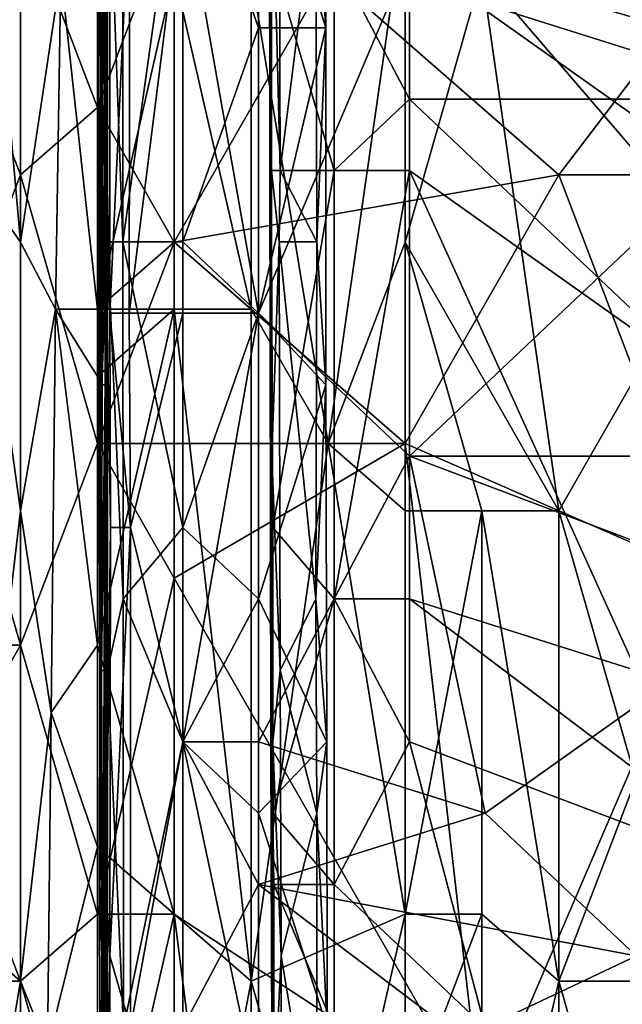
# Model space of a CAD drawing. Extents: x -161 to 11, y -10 to 160.
# Tile 77 of 256: x -1.001 to -0.966, y -0.1062 to -0.049. Entities that reach past the tile are written whole.
import ezdxf

# ---------------------------------------------------------------- set-up
doc = ezdxf.new("R2010")
doc.units = 0

msp = doc.modelspace()

# ---------------------------------------------------------------- linework, layer by layer
for points in [[(-0.978328, -0.024545, 0.222695), (-0.982718, -0.045296, 0.222653), (-0.95638, -0.053596, 0.222583)], [(-0.960769, -0.036996, 0.222634), (-0.978328, -0.024545, 0.222695), (-0.95638, -0.053596, 0.222583)], [(-1.000946, -0.061901, 0.372294), (-1.000946, -0.026745, 0.371864), (-1.003366, -0.034557, 0.369925)], [(-1.000946, -0.026745, 0.371864), (-1.000946, -0.061901, 0.372294), (-0.998601, -0.046276, 0.373831)], [(-0.995886, -0.036996, 0.264692), (-0.996379, -0.028695, 0.263134), (-0.996415, -0.057746, 0.263134)], [(-0.996379, -0.028695, 0.263134), (-0.99629, -0.053596, 0.25562), (-0.996415, -0.057746, 0.263134)], [(-0.996379, -0.028695, 0.263134), (-0.996254, -0.028695, 0.25562), (-0.99629, -0.053596, 0.25562)], [(-0.996286, -0.041146, 0.251863), (-0.99629, -0.053596, 0.25562), (-0.996254, -0.028695, 0.25562)], [(-0.996475, -0.030651, 0.266153), (-0.996475, -0.054088, 0.266144), (-1.000946, -0.04237, 0.266681)], [(-0.992004, -0.04237, 0.26605), (-0.996475, -0.054088, 0.266144), (-0.996475, -0.030651, 0.266153)], [(-0.960706, -0.050182, 0.388808), (-0.9563, -0.030651, 0.389456), (-0.969648, -0.034557, 0.386277)], [(-0.983199, -0.049446, 0.266891), (-0.983214, -0.032845, 0.266891), (-0.987107, -0.036996, 0.269988)], [(-0.986372, -0.036996, 0.25562), (-0.985928, -0.032845, 0.259377), (-0.985856, -0.057746, 0.259377)], [(-0.985928, -0.032845, 0.259377), (-0.983769, -0.041146, 0.263134), (-0.985856, -0.057746, 0.259377)], [(-0.983769, -0.041146, 0.263134), (-0.983214, -0.032845, 0.266891), (-0.983199, -0.049446, 0.266891)], [(-1.003664, -0.057995, 0.369925), (-1.000946, -0.061901, 0.372294), (-1.003366, -0.034557, 0.369925)], [(-0.983061, -0.046276, 0.266166), (-0.951764, -0.034557, 0.266733), (-0.969648, -0.057995, 0.266419)], [(-0.974119, -0.046276, 0.38516), (-0.960706, -0.050182, 0.388808), (-0.969648, -0.034557, 0.386277)], [(-0.942822, -0.057995, 0.266798), (-0.969648, -0.057995, 0.266419), (-0.951764, -0.034557, 0.266733)], [(-0.995886, -0.061896, 0.264709), (-0.995886, -0.036996, 0.264692), (-0.996415, -0.057746, 0.263134)], [(-0.99598, -0.053596, 0.225563), (-0.996039, -0.041146, 0.22932), (-0.995977, -0.036996, 0.225563)], [(-0.99598, -0.053596, 0.225563), (-0.995977, -0.036996, 0.225563), (-0.995743, -0.036996, 0.221806)], [(-0.995743, -0.036996, 0.221806), (-0.995745, -0.066046, 0.221806), (-0.99598, -0.053596, 0.225563)], [(-0.994987, -0.036996, 0.266891), (-0.995886, -0.036996, 0.264692), (-0.994987, -0.061896, 0.266891)], [(-0.995886, -0.061896, 0.264709), (-0.994987, -0.061896, 0.266891), (-0.995886, -0.036996, 0.264692)], [(-0.995743, -0.036996, 0.221806), (-0.994594, -0.041146, 0.218049), (-0.995745, -0.066046, 0.221806)], [(-0.994987, -0.061896, 0.266891), (-0.991497, -0.036996, 0.269833), (-0.994987, -0.036996, 0.266891)], [(-0.991497, -0.036996, 0.269833), (-0.994987, -0.061896, 0.266891), (-0.991497, -0.061896, 0.269819)], [(-0.991497, -0.061896, 0.269819), (-0.987107, -0.049446, 0.26999), (-0.991497, -0.036996, 0.269833)], [(-0.991497, -0.041146, 0.216054), (-0.987107, -0.036996, 0.215532), (-0.987107, -0.066046, 0.215532)], [(-0.987107, -0.049446, 0.26999), (-0.987107, -0.036996, 0.269988), (-0.991497, -0.036996, 0.269833)], [(-0.987107, -0.036996, 0.269988), (-0.987107, -0.049446, 0.26999), (-0.983199, -0.049446, 0.266891)], [(-0.987107, -0.066046, 0.215532), (-0.987107, -0.036996, 0.215532), (-0.978328, -0.045296, 0.215489)], [(-0.986359, -0.057746, 0.25562), (-0.986473, -0.041146, 0.248106), (-0.986372, -0.036996, 0.25562)], [(-0.986372, -0.036996, 0.25562), (-0.985856, -0.057746, 0.259377), (-0.986359, -0.057746, 0.25562)], [(-0.998601, -0.046276, 0.373831), (-0.996475, -0.065807, 0.375493), (-0.996475, -0.038463, 0.375141)], [(-0.996475, -0.038463, 0.375141), (-0.996475, -0.065807, 0.375493), (-0.992004, -0.046276, 0.377931)], [(-0.996271, -0.061896, 0.251863), (-0.99629, -0.053596, 0.25562), (-0.996286, -0.041146, 0.251863)], [(-0.996286, -0.041146, 0.251863), (-0.99619, -0.045296, 0.240592), (-0.996271, -0.061896, 0.251863)], [(-0.99619, -0.045296, 0.240592), (-0.996039, -0.041146, 0.22932), (-0.996176, -0.053596, 0.240592)], [(-0.996063, -0.057746, 0.22932), (-0.996176, -0.053596, 0.240592), (-0.996039, -0.041146, 0.22932)], [(-0.996039, -0.041146, 0.22932), (-0.99598, -0.053596, 0.225563), (-0.996063, -0.057746, 0.22932)], [(-0.994623, -0.066046, 0.218049), (-0.995745, -0.066046, 0.221806), (-0.994594, -0.041146, 0.218049)], [(-0.994623, -0.066046, 0.218049), (-0.994594, -0.041146, 0.218049), (-0.991497, -0.041146, 0.216054)], [(-0.991497, -0.066046, 0.215993), (-0.994623, -0.066046, 0.218049), (-0.991497, -0.041146, 0.216054)], [(-0.987107, -0.066046, 0.215532), (-0.991497, -0.066046, 0.215993), (-0.991497, -0.041146, 0.216054)], [(-0.986456, -0.045296, 0.236834), (-0.986473, -0.041146, 0.248106), (-0.986441, -0.057746, 0.248106)], [(-0.986473, -0.041146, 0.248106), (-0.986359, -0.057746, 0.25562), (-0.986441, -0.057746, 0.248106)], [(-0.983769, -0.041146, 0.263134), (-0.983723, -0.061896, 0.263134), (-0.985856, -0.057746, 0.259377)], [(-0.983769, -0.041146, 0.263134), (-0.983199, -0.049446, 0.266891), (-0.983723, -0.061896, 0.263134)], [(-0.978328, -0.045296, 0.215489), (-0.95638, -0.041146, 0.215385), (-0.960769, -0.057746, 0.215415)], [(-1.000946, -0.057995, 0.266675), (-1.005416, -0.046276, 0.26803), (-1.000946, -0.04237, 0.266681)], [(-0.996475, -0.054088, 0.266144), (-1.000946, -0.057995, 0.266675), (-1.000946, -0.04237, 0.266681)], [(-0.992004, -0.04237, 0.26605), (-0.992004, -0.061901, 0.266062), (-0.996475, -0.054088, 0.266144)], [(-0.992004, -0.061901, 0.266062), (-0.992004, -0.04237, 0.26605), (-0.983061, -0.046276, 0.266166)], [(-0.983061, -0.07362, 0.382322), (-0.97859, -0.04237, 0.383618), (-0.987532, -0.046276, 0.38011)], [(-0.97859, -0.061901, 0.383883), (-0.97859, -0.04237, 0.383618), (-0.983061, -0.07362, 0.382322)], [(-0.974119, -0.046276, 0.38516), (-0.97859, -0.04237, 0.383618), (-0.97859, -0.061901, 0.383883)], [(-0.996176, -0.053596, 0.240592), (-0.996271, -0.061896, 0.251863), (-0.99619, -0.045296, 0.240592)], [(-0.978328, -0.045296, 0.215489), (-0.978328, -0.074346, 0.215508), (-0.987107, -0.066046, 0.215532)], [(-0.986371, -0.057746, 0.225563), (-0.986339, -0.045296, 0.225563), (-0.986456, -0.045296, 0.236834)], [(-0.986456, -0.045296, 0.236834), (-0.986437, -0.066046, 0.236834), (-0.986371, -0.057746, 0.225563)], [(-0.986456, -0.045296, 0.236834), (-0.986441, -0.057746, 0.248106), (-0.986437, -0.066046, 0.236834)], [(-0.986371, -0.057746, 0.225563), (-0.982718, -0.057746, 0.222638), (-0.986339, -0.045296, 0.225563)], [(-0.982718, -0.057746, 0.222638), (-0.982718, -0.045296, 0.222653), (-0.986339, -0.045296, 0.225563)], [(-0.95638, -0.053596, 0.222583), (-0.982718, -0.045296, 0.222653), (-0.978328, -0.053596, 0.222695)], [(-0.982718, -0.045296, 0.222653), (-0.982718, -0.057746, 0.222638), (-0.978328, -0.053596, 0.222695)], [(-0.978328, -0.074346, 0.215508), (-0.978328, -0.045296, 0.215489), (-0.960769, -0.057746, 0.215415)], [(-1.000946, -0.057995, 0.266675), (-1.005416, -0.069713, 0.268059), (-1.005416, -0.046276, 0.26803)], [(-1.000946, -0.061901, 0.372294), (-0.998915, -0.065807, 0.373831), (-0.998601, -0.046276, 0.373831)], [(-0.998915, -0.065807, 0.373831), (-0.996475, -0.065807, 0.375493), (-0.998601, -0.046276, 0.373831)], [(-0.996475, -0.065807, 0.375493), (-0.992004, -0.061901, 0.378087), (-0.992004, -0.046276, 0.377931)], [(-0.992004, -0.061901, 0.266062), (-0.983061, -0.046276, 0.266166), (-0.969648, -0.057995, 0.266419)], [(-0.987532, -0.065807, 0.380319), (-0.987532, -0.046276, 0.38011), (-0.992004, -0.046276, 0.377931)], [(-0.992004, -0.046276, 0.377931), (-0.992004, -0.061901, 0.378087), (-0.987532, -0.065807, 0.380319)], [(-0.983061, -0.07362, 0.382322), (-0.987532, -0.046276, 0.38011), (-0.987532, -0.065807, 0.380319)], [(-0.974119, -0.046276, 0.38516), (-0.97859, -0.061901, 0.383883), (-0.969648, -0.077526, 0.386862)], [(-0.960706, -0.050182, 0.388808), (-0.974119, -0.046276, 0.38516), (-0.960706, -0.061901, 0.389022)], [(-0.974119, -0.046276, 0.38516), (-0.969648, -0.077526, 0.386862), (-0.960706, -0.061901, 0.389022)], [(-0.987107, -0.049446, 0.26999), (-0.991497, -0.061896, 0.269819), (-0.987107, -0.066046, 0.270026)], [(-0.987107, -0.066046, 0.270026), (-0.983199, -0.049446, 0.266891), (-0.987107, -0.049446, 0.26999)], [(-0.987107, -0.066046, 0.270026), (-0.983196, -0.070196, 0.266891), (-0.983199, -0.049446, 0.266891)], [(-0.983723, -0.061896, 0.263134), (-0.983199, -0.049446, 0.266891), (-0.983196, -0.070196, 0.266891)], [(-0.996415, -0.057746, 0.263134), (-0.99629, -0.053596, 0.25562), (-0.996396, -0.074346, 0.263134)], [(-0.996312, -0.074346, 0.259377), (-0.996396, -0.074346, 0.263134), (-0.99629, -0.053596, 0.25562)], [(-0.99629, -0.053596, 0.25562), (-0.996271, -0.061896, 0.251863), (-0.996312, -0.074346, 0.259377)], [(-0.996271, -0.061896, 0.251863), (-0.996176, -0.053596, 0.240592), (-0.996195, -0.070196, 0.244349)], [(-0.996176, -0.053596, 0.240592), (-0.996063, -0.057746, 0.22932), (-0.996195, -0.070196, 0.244349)], [(-0.995961, -0.061896, 0.225563), (-0.996063, -0.057746, 0.22932), (-0.99598, -0.053596, 0.225563)], [(-0.995961, -0.061896, 0.225563), (-0.99598, -0.053596, 0.225563), (-0.995745, -0.066046, 0.221806)], [(-0.978328, -0.057746, 0.222704), (-0.978328, -0.053596, 0.222695), (-0.982718, -0.057746, 0.222638)], [(-0.960769, -0.070196, 0.222681), (-0.95638, -0.053596, 0.222583), (-0.978328, -0.053596, 0.222695)], [(-0.960769, -0.070196, 0.222681), (-0.978328, -0.053596, 0.222695), (-0.978328, -0.057746, 0.222704)], [(-1.000946, -0.057995, 0.266675), (-0.996475, -0.054088, 0.266144), (-0.996475, -0.07362, 0.266175)], [(-0.992004, -0.061901, 0.266062), (-0.996475, -0.07362, 0.266175), (-0.996475, -0.054088, 0.266144)], [(-0.995886, -0.061896, 0.264709), (-0.996415, -0.057746, 0.263134), (-0.996396, -0.074346, 0.263134)], [(-0.996029, -0.070196, 0.22932), (-0.996195, -0.070196, 0.244349), (-0.996063, -0.057746, 0.22932)], [(-0.996063, -0.057746, 0.22932), (-0.995961, -0.061896, 0.225563), (-0.996029, -0.070196, 0.22932)], [(-0.986441, -0.057746, 0.248106), (-0.986359, -0.057746, 0.25562), (-0.986329, -0.074346, 0.25562)], [(-0.986437, -0.066046, 0.236834), (-0.986441, -0.057746, 0.248106), (-0.986419, -0.078496, 0.244349)], [(-0.986441, -0.057746, 0.248106), (-0.986329, -0.074346, 0.25562), (-0.986419, -0.078496, 0.244349)], [(-0.986371, -0.057746, 0.225563), (-0.986437, -0.066046, 0.236834), (-0.986345, -0.074346, 0.233077)], [(-0.986371, -0.057746, 0.225563), (-0.986345, -0.074346, 0.233077), (-0.986276, -0.078496, 0.225563)], [(-0.986276, -0.078496, 0.225563), (-0.982718, -0.057746, 0.222638), (-0.986371, -0.057746, 0.225563)], [(-0.986359, -0.057746, 0.25562), (-0.985856, -0.057746, 0.259377), (-0.9859, -0.061896, 0.259377)], [(-0.986359, -0.057746, 0.25562), (-0.9859, -0.061896, 0.259377), (-0.986329, -0.074346, 0.25562)], [(-0.982718, -0.057746, 0.222638), (-0.986276, -0.078496, 0.225563), (-0.982718, -0.082647, 0.222676)], [(-0.985856, -0.057746, 0.259377), (-0.983723, -0.061896, 0.263134), (-0.9859, -0.061896, 0.259377)], [(-0.978328, -0.057746, 0.222704), (-0.982718, -0.057746, 0.222638), (-0.982718, -0.082647, 0.222676)], [(-0.982718, -0.082647, 0.222676), (-0.978328, -0.082647, 0.222735), (-0.978328, -0.057746, 0.222704)], [(-0.960769, -0.074346, 0.215415), (-0.978328, -0.074346, 0.215508), (-0.960769, -0.057746, 0.215415)], [(-0.965159, -0.086797, 0.222719), (-0.960769, -0.070196, 0.222681), (-0.978328, -0.057746, 0.222704)], [(-0.978328, -0.057746, 0.222704), (-0.978328, -0.082647, 0.222735), (-0.965159, -0.086797, 0.222719)], [(-1.000946, -0.057995, 0.266675), (-1.000946, -0.085338, 0.26666), (-1.005416, -0.069713, 0.268059)], [(-1.000946, -0.077526, 0.372435), (-1.003664, -0.057995, 0.369925), (-1.004174, -0.10487, 0.369925)], [(-1.003664, -0.057995, 0.369925), (-1.000946, -0.077526, 0.372435), (-1.000946, -0.061901, 0.372294)], [(-0.996475, -0.07362, 0.266175), (-1.000946, -0.085338, 0.26666), (-1.000946, -0.057995, 0.266675)], [(-0.992004, -0.061901, 0.266062), (-0.969648, -0.057995, 0.266419), (-0.97859, -0.07362, 0.266252)], [(-0.969648, -0.057995, 0.266419), (-0.960706, -0.081432, 0.266522), (-0.97859, -0.07362, 0.266252)], [(-0.969648, -0.057995, 0.266419), (-0.942822, -0.057995, 0.266798), (-0.960706, -0.081432, 0.266522)], [(-1.000946, -0.061901, 0.372294), (-1.000946, -0.077526, 0.372435), (-0.998915, -0.065807, 0.373831)], [(-0.992004, -0.061901, 0.378087), (-0.996475, -0.065807, 0.375493), (-0.992004, -0.065807, 0.378074)], [(-0.992004, -0.061901, 0.266062), (-0.992004, -0.07362, 0.266067), (-0.996475, -0.07362, 0.266175)], [(-0.995886, -0.086797, 0.264531), (-0.995886, -0.061896, 0.264709), (-0.996396, -0.074346, 0.263134)], [(-0.996271, -0.061896, 0.251863), (-0.996195, -0.070196, 0.244349), (-0.996312, -0.074346, 0.259377)], [(-0.996029, -0.070196, 0.22932), (-0.995961, -0.061896, 0.225563), (-0.99602, -0.095097, 0.22932)], [(-0.99602, -0.095097, 0.22932), (-0.995961, -0.061896, 0.225563), (-0.995964, -0.099247, 0.225563)], [(-0.995716, -0.078496, 0.221806), (-0.995964, -0.099247, 0.225563), (-0.995961, -0.061896, 0.225563)], [(-0.995716, -0.078496, 0.221806), (-0.995961, -0.061896, 0.225563), (-0.995745, -0.066046, 0.221806)], [(-0.994987, -0.061896, 0.266891), (-0.995886, -0.061896, 0.264709), (-0.994973, -0.082647, 0.266891)], [(-0.995886, -0.061896, 0.264709), (-0.995886, -0.086797, 0.264531), (-0.994973, -0.082647, 0.266891)], [(-0.991497, -0.078496, 0.269855), (-0.991497, -0.061896, 0.269819), (-0.994987, -0.061896, 0.266891)], [(-0.994973, -0.082647, 0.266891), (-0.991497, -0.078496, 0.269855), (-0.994987, -0.061896, 0.266891)], [(-0.992004, -0.065807, 0.378074), (-0.987532, -0.065807, 0.380319), (-0.992004, -0.061901, 0.378087)], [(-0.992004, -0.07362, 0.266067), (-0.992004, -0.061901, 0.266062), (-0.97859, -0.07362, 0.266252)], [(-0.987107, -0.066046, 0.270026), (-0.991497, -0.061896, 0.269819), (-0.991497, -0.078496, 0.269855)], [(-0.986329, -0.074346, 0.25562), (-0.9859, -0.061896, 0.259377), (-0.985851, -0.086797, 0.259377)], [(-0.9859, -0.061896, 0.259377), (-0.983723, -0.061896, 0.263134), (-0.983772, -0.082647, 0.263134)], [(-0.9859, -0.061896, 0.259377), (-0.983772, -0.082647, 0.263134), (-0.985851, -0.086797, 0.259377)], [(-0.983723, -0.061896, 0.263134), (-0.983196, -0.070196, 0.266891), (-0.983772, -0.082647, 0.263134)], [(-0.97859, -0.061901, 0.383883), (-0.983061, -0.07362, 0.382322), (-0.97859, -0.077526, 0.384028)], [(-0.974119, -0.077526, 0.38553), (-0.969648, -0.077526, 0.386862), (-0.97859, -0.061901, 0.383883)], [(-0.97859, -0.077526, 0.384028), (-0.974119, -0.077526, 0.38553), (-0.97859, -0.061901, 0.383883)], [(-0.969648, -0.077526, 0.386862), (-0.965177, -0.093151, 0.388195), (-0.960706, -0.061901, 0.389022)], [(-1.000946, -0.077526, 0.372435), (-0.999168, -0.089245, 0.373831), (-0.998915, -0.065807, 0.373831)], [(-0.999168, -0.089245, 0.373831), (-0.996475, -0.085338, 0.375639), (-0.998915, -0.065807, 0.373831)], [(-0.996475, -0.065807, 0.375493), (-0.998915, -0.065807, 0.373831), (-0.996475, -0.069713, 0.375433)], [(-0.996475, -0.069713, 0.375433), (-0.998915, -0.065807, 0.373831), (-0.996475, -0.085338, 0.375639)], [(-0.992004, -0.065807, 0.378074), (-0.996475, -0.065807, 0.375493), (-0.996475, -0.069713, 0.375433)], [(-0.996475, -0.085338, 0.375639), (-0.992004, -0.065807, 0.378074), (-0.996475, -0.069713, 0.375433)], [(-0.992004, -0.100963, 0.37836), (-0.992004, -0.065807, 0.378074), (-0.996475, -0.085338, 0.375639)], [(-0.987532, -0.10487, 0.380621), (-0.987532, -0.065807, 0.380319), (-0.992004, -0.065807, 0.378074)], [(-0.992004, -0.065807, 0.378074), (-0.992004, -0.100963, 0.37836), (-0.987532, -0.10487, 0.380621)], [(-0.987532, -0.10487, 0.380621), (-0.983061, -0.07362, 0.382322), (-0.987532, -0.065807, 0.380319)], [(-0.995745, -0.066046, 0.221806), (-0.994623, -0.066046, 0.218049), (-0.994549, -0.078496, 0.218049)], [(-0.995745, -0.066046, 0.221806), (-0.994549, -0.078496, 0.218049), (-0.995716, -0.078496, 0.221806)], [(-0.994623, -0.066046, 0.218049), (-0.991497, -0.066046, 0.215993), (-0.994549, -0.078496, 0.218049)], [(-0.994549, -0.078496, 0.218049), (-0.991497, -0.066046, 0.215993), (-0.991497, -0.090947, 0.21606)], [(-0.991497, -0.078496, 0.269855), (-0.987107, -0.082647, 0.270024), (-0.987107, -0.066046, 0.270026)], [(-0.991497, -0.066046, 0.215993), (-0.987107, -0.066046, 0.215532), (-0.991497, -0.090947, 0.21606)], [(-0.987107, -0.066046, 0.215532), (-0.987107, -0.090947, 0.215532), (-0.991497, -0.090947, 0.21606)], [(-0.983196, -0.070196, 0.266891), (-0.987107, -0.066046, 0.270026), (-0.987107, -0.082647, 0.270024)], [(-0.987107, -0.090947, 0.215532), (-0.987107, -0.066046, 0.215532), (-0.978328, -0.074346, 0.215508)], [(-0.986437, -0.066046, 0.236834), (-0.986419, -0.078496, 0.244349), (-0.986369, -0.086797, 0.236834)], [(-0.986345, -0.074346, 0.233077), (-0.986437, -0.066046, 0.236834), (-0.986369, -0.086797, 0.236834)], [(-1.005416, -0.069713, 0.268059), (-1.000946, -0.085338, 0.26666), (-1.006021, -0.085338, 0.268362)], [(-0.996312, -0.074346, 0.259377), (-0.996195, -0.070196, 0.244349), (-0.99623, -0.086797, 0.251863)], [(-0.996195, -0.070196, 0.244349), (-0.996029, -0.070196, 0.22932), (-0.99623, -0.086797, 0.251863)], [(-0.996078, -0.086797, 0.233077), (-0.99623, -0.086797, 0.251863), (-0.996029, -0.070196, 0.22932)], [(-0.996029, -0.070196, 0.22932), (-0.99602, -0.095097, 0.22932), (-0.996078, -0.086797, 0.233077)], [(-0.987107, -0.082647, 0.270024), (-0.983134, -0.090947, 0.266891), (-0.983196, -0.070196, 0.266891)], [(-0.983772, -0.082647, 0.263134), (-0.983196, -0.070196, 0.266891), (-0.983134, -0.090947, 0.266891)], [(-0.996475, -0.07362, 0.266175), (-0.996475, -0.100963, 0.266125), (-1.000946, -0.085338, 0.26666)], [(-0.992004, -0.081432, 0.266055), (-0.996475, -0.07362, 0.266175), (-0.992004, -0.07362, 0.266067)], [(-0.992004, -0.081432, 0.266055), (-0.996475, -0.100963, 0.266125), (-0.996475, -0.07362, 0.266175)], [(-0.992004, -0.07362, 0.266067), (-0.97859, -0.07362, 0.266252), (-0.992004, -0.081432, 0.266055)], [(-0.992004, -0.081432, 0.266055), (-0.97859, -0.07362, 0.266252), (-0.974119, -0.112682, 0.266243)], [(-0.983061, -0.07362, 0.382322), (-0.987532, -0.10487, 0.380621), (-0.97859, -0.100963, 0.384191)], [(-0.97859, -0.077526, 0.384028), (-0.983061, -0.07362, 0.382322), (-0.97859, -0.100963, 0.384191)], [(-0.974119, -0.112682, 0.266243), (-0.97859, -0.07362, 0.266252), (-0.960706, -0.081432, 0.266522)], [(-0.996396, -0.074346, 0.263134), (-0.996328, -0.086797, 0.263134), (-0.995886, -0.086797, 0.264531)], [(-0.996396, -0.074346, 0.263134), (-0.996312, -0.074346, 0.259377), (-0.996328, -0.086797, 0.263134)], [(-0.99623, -0.086797, 0.251863), (-0.996328, -0.086797, 0.263134), (-0.996312, -0.074346, 0.259377)], [(-0.973938, -0.095097, 0.215496), (-0.987107, -0.090947, 0.215532), (-0.978328, -0.074346, 0.215508)], [(-0.986419, -0.078496, 0.244349), (-0.986329, -0.074346, 0.25562), (-0.986268, -0.090947, 0.25562)], [(-0.986345, -0.074346, 0.233077), (-0.986369, -0.086797, 0.236834), (-0.986303, -0.086797, 0.233077)], [(-0.986276, -0.078496, 0.225563), (-0.986345, -0.074346, 0.233077), (-0.986303, -0.086797, 0.233077)], [(-0.986329, -0.074346, 0.25562), (-0.985851, -0.086797, 0.259377), (-0.986268, -0.090947, 0.25562)], [(-0.95638, -0.082647, 0.215402), (-0.978328, -0.074346, 0.215508), (-0.960769, -0.074346, 0.215415)], [(-0.973938, -0.095097, 0.215496), (-0.978328, -0.074346, 0.215508), (-0.95638, -0.082647, 0.215402)], [(-1.000946, -0.077526, 0.372435), (-1.004174, -0.10487, 0.369925), (-1.000946, -0.10487, 0.372682)], [(-1.000946, -0.077526, 0.372435), (-1.000946, -0.10487, 0.372682), (-0.999168, -0.089245, 0.373831)], [(-0.97859, -0.100963, 0.384191), (-0.974119, -0.100963, 0.385695), (-0.974119, -0.077526, 0.38553)], [(-0.974119, -0.077526, 0.38553), (-0.97859, -0.077526, 0.384028), (-0.97859, -0.100963, 0.384191)], [(-0.974119, -0.100963, 0.385695), (-0.969648, -0.10487, 0.387054), (-0.974119, -0.077526, 0.38553)], [(-0.969648, -0.10487, 0.387054), (-0.969648, -0.077526, 0.386862), (-0.974119, -0.077526, 0.38553)], [(-0.969648, -0.077526, 0.386862), (-0.969648, -0.10487, 0.387054), (-0.965177, -0.093151, 0.388195)], [(-0.995743, -0.103397, 0.221806), (-0.995964, -0.099247, 0.225563), (-0.995716, -0.078496, 0.221806)], [(-0.995716, -0.078496, 0.221806), (-0.994549, -0.078496, 0.218049), (-0.995743, -0.103397, 0.221806)], [(-0.99454, -0.107547, 0.218049), (-0.995743, -0.103397, 0.221806), (-0.994549, -0.078496, 0.218049)], [(-0.991497, -0.078496, 0.269855), (-0.994973, -0.082647, 0.266891), (-0.991497, -0.090947, 0.269844)], [(-0.99454, -0.107547, 0.218049), (-0.994549, -0.078496, 0.218049), (-0.991497, -0.090947, 0.21606)], [(-0.987107, -0.082647, 0.270024), (-0.991497, -0.078496, 0.269855), (-0.991497, -0.090947, 0.269844)], [(-0.986419, -0.078496, 0.244349), (-0.986268, -0.090947, 0.25562), (-0.986385, -0.090947, 0.244349)], [(-0.986419, -0.078496, 0.244349), (-0.986385, -0.090947, 0.244349), (-0.986369, -0.086797, 0.236834)], [(-0.986276, -0.078496, 0.225563), (-0.986303, -0.086797, 0.233077), (-0.986277, -0.095097, 0.225563)], [(-0.986277, -0.095097, 0.225563), (-0.982718, -0.082647, 0.222676), (-0.986276, -0.078496, 0.225563)], [(-0.992004, -0.081432, 0.266055), (-0.992004, -0.100963, 0.266028), (-0.996475, -0.100963, 0.266125)], [(-0.974119, -0.112682, 0.266243), (-0.992004, -0.100963, 0.266028), (-0.992004, -0.081432, 0.266055)], [(-0.947293, -0.116588, 0.266557), (-0.974119, -0.112682, 0.266243), (-0.960706, -0.081432, 0.266522)], [(-0.995886, -0.086797, 0.264531), (-0.994951, -0.107547, 0.266891), (-0.994973, -0.082647, 0.266891)], [(-0.994951, -0.107547, 0.266891), (-0.991497, -0.090947, 0.269844), (-0.994973, -0.082647, 0.266891)], [(-0.991497, -0.090947, 0.269844), (-0.987107, -0.095097, 0.27003), (-0.987107, -0.082647, 0.270024)], [(-0.987107, -0.082647, 0.270024), (-0.987107, -0.095097, 0.27003), (-0.983134, -0.090947, 0.266891)], [(-0.986277, -0.095097, 0.225563), (-0.982718, -0.099247, 0.222715), (-0.982718, -0.082647, 0.222676)], [(-0.985851, -0.086797, 0.259377), (-0.983772, -0.082647, 0.263134), (-0.983707, -0.095097, 0.263134)], [(-0.983772, -0.082647, 0.263134), (-0.983134, -0.090947, 0.266891), (-0.983707, -0.095097, 0.263134)], [(-0.978328, -0.082647, 0.222735), (-0.982718, -0.082647, 0.222676), (-0.978328, -0.090947, 0.222757)], [(-0.982718, -0.082647, 0.222676), (-0.982718, -0.099247, 0.222715), (-0.978328, -0.090947, 0.222757)], [(-0.978328, -0.090947, 0.222757), (-0.95638, -0.099247, 0.222702), (-0.978328, -0.082647, 0.222735)], [(-0.95638, -0.099247, 0.222702), (-0.965159, -0.086797, 0.222719), (-0.978328, -0.082647, 0.222735)], [(-0.973938, -0.095097, 0.215496), (-0.95638, -0.082647, 0.215402), (-0.965159, -0.103397, 0.215425)], [(-1.005416, -0.093151, 0.268043), (-1.006021, -0.085338, 0.268362), (-1.000946, -0.085338, 0.26666)], [(-1.000946, -0.085338, 0.26666), (-1.000946, -0.10487, 0.266645), (-1.005416, -0.093151, 0.268043)], [(-0.996475, -0.100963, 0.266125), (-1.000946, -0.10487, 0.266645), (-1.000946, -0.085338, 0.26666)], [(-0.996475, -0.085338, 0.375639), (-0.999168, -0.089245, 0.373831), (-0.996475, -0.097057, 0.375712)], [(-0.996475, -0.097057, 0.375712), (-0.992004, -0.100963, 0.37836), (-0.996475, -0.085338, 0.375639)], [(-0.995886, -0.086797, 0.264531), (-0.996328, -0.086797, 0.263134), (-0.996345, -0.099247, 0.263134)], [(-0.996328, -0.086797, 0.263134), (-0.996255, -0.090947, 0.259377), (-0.996345, -0.099247, 0.263134)], [(-0.995886, -0.107547, 0.264519), (-0.995886, -0.086797, 0.264531), (-0.996345, -0.099247, 0.263134)], [(-0.99623, -0.086797, 0.251863), (-0.996255, -0.090947, 0.259377), (-0.996328, -0.086797, 0.263134)], [(-0.996255, -0.090947, 0.259377), (-0.99623, -0.086797, 0.251863), (-0.99622, -0.103397, 0.25562)], [(-0.99623, -0.086797, 0.251863), (-0.996147, -0.103397, 0.244349), (-0.99622, -0.103397, 0.25562)], [(-0.99623, -0.086797, 0.251863), (-0.996078, -0.086797, 0.233077), (-0.996147, -0.103397, 0.244349)], [(-0.996078, -0.086797, 0.233077), (-0.99602, -0.095097, 0.22932), (-0.996147, -0.103397, 0.244349)], [(-0.995886, -0.107547, 0.264519), (-0.994951, -0.107547, 0.266891), (-0.995886, -0.086797, 0.264531)], [(-0.986369, -0.086797, 0.236834), (-0.986385, -0.090947, 0.244349), (-0.986338, -0.099247, 0.236834)], [(-0.986303, -0.086797, 0.233077), (-0.986369, -0.086797, 0.236834), (-0.986338, -0.099247, 0.236834)], [(-0.986303, -0.086797, 0.233077), (-0.986338, -0.099247, 0.236834), (-0.986273, -0.103397, 0.233077)], [(-0.986277, -0.095097, 0.225563), (-0.986303, -0.086797, 0.233077), (-0.986273, -0.103397, 0.233077)], [(-0.986268, -0.090947, 0.25562), (-0.985851, -0.086797, 0.259377), (-0.985795, -0.103397, 0.259377)], [(-0.985851, -0.086797, 0.259377), (-0.983707, -0.095097, 0.263134), (-0.985795, -0.103397, 0.259377)], [(-1.000946, -0.10487, 0.372682), (-0.999376, -0.108776, 0.373831), (-0.999168, -0.089245, 0.373831)], [(-0.999376, -0.108776, 0.373831), (-0.996475, -0.097057, 0.375712), (-0.999168, -0.089245, 0.373831)], [(-0.996255, -0.090947, 0.259377), (-0.99622, -0.103397, 0.25562), (-0.996345, -0.099247, 0.263134)], [(-0.991497, -0.119997, 0.269925), (-0.991497, -0.090947, 0.269844), (-0.994951, -0.107547, 0.266891)], [(-0.991497, -0.090947, 0.21606), (-0.991497, -0.107547, 0.21605), (-0.99454, -0.107547, 0.218049)], [(-0.987107, -0.099247, 0.215513), (-0.991497, -0.090947, 0.21606), (-0.987107, -0.090947, 0.215532)], [(-0.987107, -0.099247, 0.215513), (-0.991497, -0.107547, 0.21605), (-0.991497, -0.090947, 0.21606)], [(-0.987107, -0.095097, 0.27003), (-0.991497, -0.090947, 0.269844), (-0.987107, -0.111697, 0.270078)], [(-0.991497, -0.090947, 0.269844), (-0.991497, -0.119997, 0.269925), (-0.987107, -0.111697, 0.270078)], [(-0.983114, -0.107547, 0.266891), (-0.983134, -0.090947, 0.266891), (-0.987107, -0.095097, 0.27003)], [(-0.973938, -0.095097, 0.215496), (-0.987107, -0.099247, 0.215513), (-0.987107, -0.090947, 0.215532)], [(-0.986344, -0.103397, 0.244349), (-0.986385, -0.090947, 0.244349), (-0.986268, -0.090947, 0.25562)], [(-0.986338, -0.099247, 0.236834), (-0.986385, -0.090947, 0.244349), (-0.986344, -0.103397, 0.244349)], [(-0.986268, -0.090947, 0.25562), (-0.986194, -0.111697, 0.25562), (-0.986344, -0.103397, 0.244349)], [(-0.986268, -0.090947, 0.25562), (-0.985795, -0.103397, 0.259377), (-0.986194, -0.111697, 0.25562)], [(-0.983707, -0.095097, 0.263134), (-0.983134, -0.090947, 0.266891), (-0.983114, -0.107547, 0.266891)], [(-0.982718, -0.099247, 0.222715), (-0.973938, -0.107547, 0.222745), (-0.978328, -0.090947, 0.222757)], [(-0.973938, -0.107547, 0.222745), (-0.95638, -0.099247, 0.222702), (-0.978328, -0.090947, 0.222757)], [(-1.000946, -0.10487, 0.266645), (-1.005416, -0.100963, 0.267986), (-1.005416, -0.093151, 0.268043)], [(-0.969648, -0.10487, 0.387054), (-0.965177, -0.10487, 0.388299), (-0.965177, -0.093151, 0.388195)], [(-0.996147, -0.103397, 0.244349), (-0.99602, -0.095097, 0.22932), (-0.996124, -0.111697, 0.244349)], [(-0.99602, -0.095097, 0.22932), (-0.995964, -0.099247, 0.225563), (-0.996124, -0.111697, 0.244349)], [(-0.973938, -0.095097, 0.215496), (-0.965159, -0.103397, 0.215425), (-0.987107, -0.099247, 0.215513)], [(-0.987107, -0.095097, 0.27003), (-0.987107, -0.111697, 0.270078), (-0.983114, -0.107547, 0.266891)], [(-0.986277, -0.095097, 0.225563), (-0.986273, -0.103397, 0.233077), (-0.986215, -0.099247, 0.225563)], [(-0.986215, -0.099247, 0.225563), (-0.982718, -0.099247, 0.222715), (-0.986277, -0.095097, 0.225563)], [(-0.985795, -0.103397, 0.259377), (-0.983707, -0.095097, 0.263134), (-0.983724, -0.115847, 0.263134)], [(-0.983707, -0.095097, 0.263134), (-0.983114, -0.107547, 0.266891), (-0.983724, -0.115847, 0.263134)], [(-0.996475, -0.120495, 0.375796), (-0.996475, -0.097057, 0.375712), (-0.999376, -0.108776, 0.373831)], [(-0.996475, -0.120495, 0.375796), (-0.992004, -0.100963, 0.37836), (-0.996475, -0.097057, 0.375712)], [(-0.995886, -0.107547, 0.264519), (-0.996345, -0.099247, 0.263134), (-0.996294, -0.124147, 0.263134)], [(-0.996345, -0.099247, 0.263134), (-0.99622, -0.103397, 0.25562), (-0.996294, -0.124147, 0.263134)], [(-0.995965, -0.111697, 0.225563), (-0.996124, -0.111697, 0.244349), (-0.995964, -0.099247, 0.225563)], [(-0.995964, -0.099247, 0.225563), (-0.995755, -0.111697, 0.221806), (-0.995965, -0.111697, 0.225563)], [(-0.995964, -0.099247, 0.225563), (-0.995743, -0.103397, 0.221806), (-0.995755, -0.111697, 0.221806)], [(-0.987107, -0.099247, 0.215513), (-0.987107, -0.111697, 0.215497), (-0.991497, -0.107547, 0.21605)], [(-0.987107, -0.099247, 0.215513), (-0.965159, -0.103397, 0.215425), (-0.965159, -0.115847, 0.215438)], [(-0.987107, -0.111697, 0.215497), (-0.987107, -0.099247, 0.215513), (-0.965159, -0.115847, 0.215438)], [(-0.986273, -0.103397, 0.233077), (-0.986338, -0.099247, 0.236834), (-0.986344, -0.103397, 0.244349)], [(-0.986215, -0.099247, 0.225563), (-0.986273, -0.103397, 0.233077), (-0.986204, -0.119997, 0.233077)], [(-0.986215, -0.099247, 0.225563), (-0.986204, -0.119997, 0.233077), (-0.98622, -0.115847, 0.225563)], [(-0.98622, -0.115847, 0.225563), (-0.982718, -0.107547, 0.222674), (-0.986215, -0.099247, 0.225563)], [(-0.982718, -0.099247, 0.222715), (-0.986215, -0.099247, 0.225563), (-0.982718, -0.107547, 0.222674)], [(-0.982718, -0.107547, 0.222674), (-0.973938, -0.107547, 0.222745), (-0.982718, -0.099247, 0.222715)], [(-0.965159, -0.115847, 0.222714), (-0.95638, -0.099247, 0.222702), (-0.973938, -0.107547, 0.222745)], [(-1.005416, -0.100963, 0.267986), (-1.000946, -0.10487, 0.266645), (-1.000946, -0.120495, 0.266672)], [(-1.000946, -0.120495, 0.266672), (-1.005416, -0.120495, 0.268026), (-1.005416, -0.100963, 0.267986)], [(-1.000946, -0.10487, 0.266645), (-0.996475, -0.100963, 0.266125), (-0.996475, -0.120495, 0.266139)], [(-0.996475, -0.120495, 0.266139), (-0.996475, -0.100963, 0.266125), (-0.992004, -0.100963, 0.266028)], [(-0.992004, -0.100963, 0.37836), (-0.996475, -0.120495, 0.375796), (-0.992004, -0.128307, 0.378473)], [(-0.992004, -0.100963, 0.266028), (-0.992004, -0.132213, 0.266048), (-0.996475, -0.120495, 0.266139)], [(-0.992004, -0.128307, 0.378473), (-0.987532, -0.10487, 0.380621), (-0.992004, -0.100963, 0.37836)], [(-0.992004, -0.100963, 0.266028), (-0.974119, -0.112682, 0.266243), (-0.987532, -0.13612, 0.266058)], [(-0.992004, -0.100963, 0.266028), (-0.987532, -0.13612, 0.266058), (-0.992004, -0.132213, 0.266048)], [(-0.983061, -0.120495, 0.382576), (-0.97859, -0.100963, 0.384191), (-0.987532, -0.10487, 0.380621)], [(-0.97859, -0.100963, 0.384191), (-0.983061, -0.120495, 0.382576), (-0.97859, -0.112682, 0.384212)], [(-0.97859, -0.112682, 0.384212), (-0.974119, -0.100963, 0.385695), (-0.97859, -0.100963, 0.384191)], [(-0.974119, -0.100963, 0.385695), (-0.97859, -0.112682, 0.384212), (-0.974119, -0.124401, 0.385801)], [(-0.969648, -0.10487, 0.387054), (-0.974119, -0.100963, 0.385695), (-0.974119, -0.124401, 0.385801)], [(-0.99622, -0.103397, 0.25562), (-0.996193, -0.115847, 0.25562), (-0.996294, -0.124147, 0.263134)], [(-0.99622, -0.103397, 0.25562), (-0.996147, -0.103397, 0.244349), (-0.996193, -0.115847, 0.25562)], [(-0.996147, -0.103397, 0.244349), (-0.996124, -0.111697, 0.244349), (-0.996193, -0.115847, 0.25562)], [(-0.995743, -0.103397, 0.221806), (-0.99454, -0.107547, 0.218049), (-0.995755, -0.111697, 0.221806)], [(-0.986273, -0.103397, 0.233077), (-0.986344, -0.103397, 0.244349), (-0.986277, -0.119997, 0.244349)], [(-0.986344, -0.103397, 0.244349), (-0.986194, -0.111697, 0.25562), (-0.986277, -0.119997, 0.244349)], [(-0.986273, -0.103397, 0.233077), (-0.986277, -0.119997, 0.244349), (-0.986204, -0.119997, 0.233077)], [(-0.985795, -0.103397, 0.259377), (-0.985788, -0.111697, 0.259377), (-0.986194, -0.111697, 0.25562)], [(-0.985795, -0.103397, 0.259377), (-0.983724, -0.115847, 0.263134), (-0.985788, -0.111697, 0.259377)], [(-1.004251, -0.124401, 0.369925), (-1.000946, -0.10487, 0.372682), (-1.004174, -0.10487, 0.369925)], [(-1.000946, -0.140026, 0.372819), (-1.000946, -0.10487, 0.372682), (-1.004251, -0.124401, 0.369925)], [(-0.996475, -0.120495, 0.266139), (-1.000946, -0.120495, 0.266672), (-1.000946, -0.10487, 0.266645)], [(-1.000946, -0.10487, 0.372682), (-1.000946, -0.140026, 0.372819), (-0.999376, -0.108776, 0.373831)], [(-0.992004, -0.128307, 0.378473), (-0.987532, -0.120495, 0.380671), (-0.987532, -0.10487, 0.380621)], [(-0.987532, -0.10487, 0.380621), (-0.987532, -0.120495, 0.380671), (-0.983061, -0.120495, 0.382576)], [(-0.974119, -0.124401, 0.385801), (-0.969648, -0.128307, 0.387171), (-0.969648, -0.10487, 0.387054)], [(-0.965177, -0.10487, 0.388299), (-0.969648, -0.10487, 0.387054), (-0.965177, -0.120495, 0.388379)], [(-0.969648, -0.10487, 0.387054), (-0.969648, -0.128307, 0.387171), (-0.965177, -0.120495, 0.388379)]]:
    msp.add_3dface(points)

doc.saveas('drawing.dxf')
